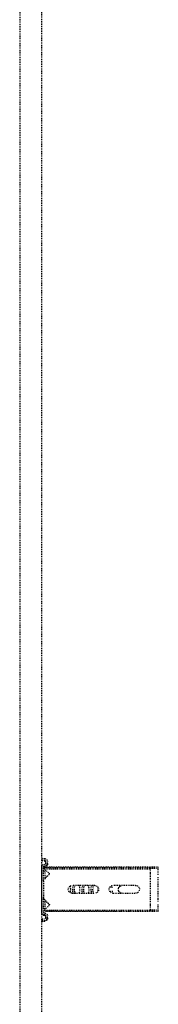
# Model space of a CAD drawing. Header units: centimetres. Extents: x 42630 to 130002, y 15 to 29179.
# Tile 94 of 138: x 52028 to 52044, y 5477 to 5590. Entities that reach past the tile are written whole.
import ezdxf

# ---------------------------------------------------------------- set-up
doc = ezdxf.new("R2010")
doc.units = ezdxf.units.CM
doc.header["$LTSCALE"] = 0.01
doc.linetypes.add('DASHED2', pattern=[9.525, 6.35, -3.175])
doc.layers.get('0').update_dxf_attribs({"color": 253})
doc.layers.add('CKDRZWI_', color=253, linetype='Continuous')

# ---------------------------------------------------------------- blocks, each defined once
blk = doc.blocks.new('A$7E8814B27261F1')
at = {"color": 7, "linetype": 'DASHED2', "ltscale": 10}
for p, q in [((711.3, 325.5), (4186.6, 325.5)), ((4186.6, 300), (711.3, 300)), ((2893.8, 299.7), (2891.8, 299.5)), ((2892.2, 296.1), (2891.8, 299.5)), ((2894.5, 299.7), (2893.8, 299.7)), ((2894.2, 296.4), (2893.8, 299.7)), ((2894.9, 296.4), (2894.5, 299.7)), ((2897.4, 295.5), (2895.2, 295.5)), ((2898.5, 297.4), (2898.4, 296.4)), ((2900.5, 297.1), (2900.4, 296.1)), ((2901.2, 297.1), (2901.1, 296.1)), ((2953.7, 300), (2901.5, 300)), ((2917.8, 298), (2901.5, 298)), ((2902.3, 295.6), (2901.8, 295.1)), ((2901.8, 294.8), (2901.8, 295.1)), ((2901.8, 226.5), (2901.8, 294.8)), ((2902.3, 296.6), (2903.5, 297.5)), ((2902.3, 296.6), (2902.3, 286.5)), ((2903.5, 297.5), (2908.6, 291.7)), ((2903.5, 297.5), (2903.5, 286.5)), ((2905.9, 298), (2905.9, 296)), ((2913.9, 296), (2905.9, 296)), ((2910.3, 291.6), (2915.9, 297.2)), ((2913.2, 295.2), (2910.7, 292.3)), ((2913.9, 296), (2913.9, 298)), ((2914.4, 296), (2913.9, 296)), ((2914.4, 296), (2914.4, 298)), ((2917.8, 298), (2920.1, 298)), ((2920.1, 298), (2934.4, 298)), ((2934.4, 298), (2936.7, 298)), ((2953.7, 298), (2936.7, 298)), ((2938.7, 297.2), (2944.3, 291.6)), ((2941.4, 298), (2941.4, 296)), ((2949.4, 296), (2941.4, 296)), ((2943.9, 292.3), (2941.4, 295.2)), ((2946, 291.7), (2951.1, 297.5)), ((2949.4, 296), (2949.4, 298)), ((2949.8, 296), (2949.4, 296)), ((2949.9, 296.1), (2949.9, 298)), ((2951.1, 297.5), (2952.2, 296.6)), ((2951.1, 297.5), (2951.1, 286.5)), ((2952.2, 296.6), (2952.2, 286.5)), ((2952.8, 295.1), (2952.2, 295.6)), ((2952.8, 294.8), (2952.8, 295.1)), ((2952.8, 226.5), (2952.8, 294.8)), ((2954.5, 300), (2953.7, 300)), ((2954.8, 296.1), (2954.7, 297.1)), ((2956.8, 296.4), (2956.7, 297.4)), ((2957.5, 296.4), (2957.4, 297.4)), ((2960, 295.5), (2957.8, 295.5)), ((2961.4, 299.7), (2961, 296.4)), ((2962.1, 299.7), (2961.4, 299.7)), ((2961.4, 299.7), (2963.4, 299.5)), ((2962.1, 299.7), (2964.1, 299.5)), ((2963.4, 299.5), (2963, 296.1)), ((2964.1, 299.5), (2963.4, 299.5)), ((2964.1, 299.5), (2963.7, 296.1)), ((2897.4, 293.5), (2895.2, 293.5)), ((2898.1, 293.5), (2897.4, 293.5)), ((2902.3, 286.5), (2902.3, 175)), ((2903.5, 286.5), (2903.5, 175)), ((2951.1, 286.5), (2951.1, 175)), ((2952.2, 286.5), (2952.2, 175)), ((2960, 293.5), (2957.8, 293.5)), ((2960.7, 293.5), (2960, 293.5)), ((2922.8, 239), (2922.8, 265)), ((2931.8, 265), (2931.8, 239)), ((2901.8, 214.8), (2901.8, 226.5)), ((2922.8, 192), (2922.8, 218)), ((2924.8, 221.7), (2924.8, 218)), ((2929.8, 218), (2929.8, 221.7)), ((2931.8, 218), (2931.8, 192)), ((2952.8, 214.8), (2952.8, 226.5)), ((2901.8, 165.8), (2901.8, 214.8)), ((2952.8, 165.8), (2952.8, 214.8)), ((2902.3, 175), (2903.5, 175)), ((2903.2, 165.8), (2903.2, 175)), ((2903.5, 175), (2908.6, 175)), ((2908.6, 175), (2910.3, 175)), ((2910.3, 175), (2915.9, 175)), ((2915.9, 175), (2917.8, 175)), ((2917.8, 175), (2936.7, 175)), ((2936.7, 175), (2938.7, 175)), ((2938.7, 175), (2944.3, 175)), ((2944.3, 175), (2946, 175)), ((2946, 175), (2951.1, 175)), ((2951.1, 175), (2952.2, 175)), ((2951.4, 165.8), (2951.4, 175)), ((2903.2, 165.8), (2901.8, 165.8)), ((2906.9, 165.8), (2903.2, 165.8)), ((2910.7, 165.8), (2906.9, 165.8)), ((2916.2, 165.8), (2913.2, 165.8)), ((2938.4, 165.8), (2916.2, 165.8)), ((2941.4, 165.8), (2938.4, 165.8)), ((2947.7, 165.8), (2943.9, 165.8)), ((2951.4, 165.8), (2947.7, 165.8)), ((2952.8, 165.8), (2951.4, 165.8))]:
    blk.add_line(p, q, dxfattribs=at)
for centre, radius, start, end in [((2916.2, 292.5), 4, 118.955, 138.2563), ((2916.2, 292.5), 4, 106.0382, 116.0421), ((2917.8, 295.3), 2.7, 90, 135), ((2936.7, 295.3), 2.7, 45, 90), ((2938.4, 292.5), 4, 41.7437, 73.9618), ((2909.5, 292.5), 1.2, 221, 315), ((2908.8, 294), 2.5, 269.1807, 318.2563), ((2945.8, 294), 2.5, 221.7437, 270.4704), ((2945.1, 292.5), 1.2, 225, 319), ((2927.3, 265), 4.5, 0, 180), ((2927.3, 239), 4.5, 180, 0), ((2927.3, 218), 4.5, 0, 180), ((2927.3, 207.3), 4.5, 155.1667, 180), ((2927.3, 207.3), 4.5, 112.113, 155.1667), ((2927.3, 207.3), 4.5, 67.887, 112.113), ((2927.3, 207.3), 4.5, 24.8333, 67.887), ((2927.3, 207.3), 4.5, 0, 24.8333), ((2927.3, 192), 4.5, 180, 0)]:
    blk.add_arc(centre, radius, start, end, dxfattribs=at)
for centre, major_axis, ratio, start_param, end_param in [((2895.2, 296.5), (0, -3), 0.999962, 4.834562, 6.283185), ((2895.2, 296.5), (0, -1), 0.999962, 4.834562, 6.283185), ((2895.9, 296.5), (0, -1), 0.999962, 4.834562, 6.283185), ((2897.4, 296.5), (0, 1), 0.999962, 3.141593, 4.590216), ((2897.4, 296.5), (0, 3), 0.999962, 3.141593, 4.590216), ((2898.1, 296.5), (0, 3), 0.999962, 3.141593, 4.590216), ((2901.5, 297), (0, 3), 0.999962, 0, 1.448623), ((2901.5, 297), (0, 1), 0.999962, 0, 1.448623), ((2902.2, 297), (0, 1), 0.999962, 0, 1.448623), ((2953.7, 297), (0, -3), 0.999962, 1.692969, 3.141593), ((2953.7, 297), (0, -1), 0.999962, 1.692969, 3.141593), ((2954.5, 297), (0, -3), 0.999962, 1.692969, 3.141593), ((2957.8, 296.5), (0, -3), 0.999962, 4.834562, 6.283185), ((2957.8, 296.5), (0, -1), 0.999962, 4.834562, 6.283185), ((2958.5, 296.5), (0, -1), 0.999962, 4.834562, 6.283185), ((2960, 296.5), (0, 1), 0.999962, 3.141593, 4.590216), ((2960, 296.5), (0, 3), 0.999962, 3.141593, 4.590216), ((2960.7, 296.5), (0, 3), 0.999962, 3.141593, 4.590216), ((2927.3, 263.3), (4.5, 0), 0.220826, 0, 3.141593), ((2927.3, 261.3), (-4.5, 0), 0.220826, 3.141593, 6.283185), ((2927.3, 268.1), (-4.5, 0), 0.220826, 0.603213, 2.538379), ((2927.3, 257.5), (-4.5, 0), 0.220826, 0, 3.141593), ((2927.3, 252.7), (4.5, 0), 0.220826, 0, 3.141593), ((2927.3, 250.7), (-4.5, 0), 0.220826, 3.141593, 6.283185), ((2927.3, 246.9), (-4.5, 0), 0.220826, 0, 3.141593), ((2927.3, 242.1), (4.5, 0), 0.220826, 0, 3.141593), ((2927.3, 240.1), (-4.5, 0), 0.220826, 3.141593, 6.283185), ((2927.3, 236.3), (-4.5, 0), 0.220826, 0.871062, 2.270531)]:
    blk.add_ellipse(centre, major_axis=major_axis, ratio=ratio, start_param=start_param, end_param=end_param, dxfattribs=at)

msp = doc.modelspace()

# ---------------------------------------------------------------- block references
at = {"layer": 'CKDRZWI_', "xscale": -0.1, "yscale": 0.1, "zscale": 0.1, "rotation": 89.99999999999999}
msp.add_blockref('A$7E8814B27261F1', (52060.429, 5782.604), dxfattribs=at)

doc.saveas('drawing.dxf')
